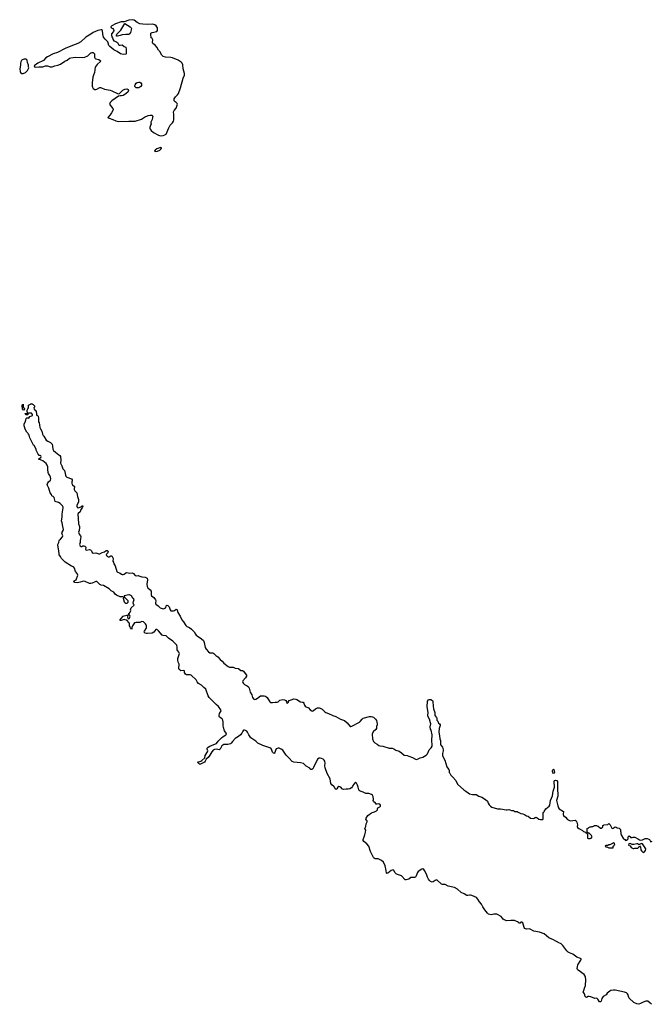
# Model space of a CAD drawing. Header units: inches. Extents: x 1793664 to 1898134, y 335751 to 468181.
# Tile 3 of 33: x 1818476 to 1832001, y 365885 to 386961. Entities that reach past the tile are written whole.
import ezdxf

# ---------------------------------------------------------------- set-up
doc = ezdxf.new("R2010")
doc.units = ezdxf.units.IN
doc.header["$MEASUREMENT"] = 0
for name, color, linetype in [('B8317', 7, 'Continuous'), ('B8318', 7, 'Continuous'), ('B8326', 7, 'Continuous'), ('B8327', 7, 'Continuous'), ('B8328', 7, 'Continuous'), ('B8336', 7, 'Continuous'), ('B8337', 7, 'Continuous')]:
    doc.layers.add(name, color=color, linetype=linetype)

msp = doc.modelspace()

# ---------------------------------------------------------------- linework, layer by layer
at = {"layer": 'B8317', "color": 6, "elevation": 200}
msp.add_lwpolyline([(1818570, 378606), (1818548, 378610), (1818538, 378630), (1818538, 378658), (1818529, 378670), (1818530, 378714), (1818542, 378718), (1818550, 378734), (1818554, 378730), (1818554, 378670), (1818570, 378654), (1818582, 378630)], close=True, dxfattribs=at)
msp.add_lwpolyline([(1820000, 374893), (1819991, 374891), (1819970, 374895), (1819876, 374936), (1819850, 374941), (1819823, 374937), (1819770, 374918), (1819714, 374910), (1819654, 374914), (1819640, 374920), (1819632, 374930), (1819645, 374950), (1819686, 374974), (1819720, 375070), (1819707, 375107), (1819674, 375150), (1819650, 375219), (1819630, 375249), (1819585, 375265), (1819450, 375347), (1819369, 375430), (1819349, 375470), (1819325, 375505), (1819318, 375530), (1819314, 375590), (1819292, 375710), (1819292, 375730), (1819316, 375770), (1819320, 375810), (1819329, 375830), (1819350, 375844), (1819391, 375890), (1819397, 375910), (1819382, 375970), (1819385, 375990), (1819407, 376030), (1819412, 376050), (1819399, 376110), (1819388, 376188), (1819374, 376234), (1819384, 376310), (1819383, 376370), (1819396, 376430), (1819406, 376510), (1819404, 376530), (1819393, 376553), (1819343, 376603), (1819310, 376623), (1819235, 376650), (1819212, 376732), (1819190, 376753), (1819166, 376766), (1819155, 376795), (1819130, 376835), (1819098, 376930), (1819069, 376990), (1819068, 377012), (1819076, 377050), (1819092, 377070), (1819135, 377105), (1819143, 377130), (1819136, 377170), (1819123, 377203), (1819090, 377247), (1819083, 377270), (1819076, 377330), (1819079, 377390), (1819066, 377426), (1819041, 377461), (1818975, 377515), (1818935, 377530), (1818910, 377545), (1818888, 377550), (1818890, 377572), (1818910, 377578), (1818928, 377590), (1818933, 377610), (1818930, 377626), (1818915, 377635), (1818890, 377635), (1818870, 377662), (1818829, 377750), (1818829, 377770), (1818783, 377843), (1818770, 377855), (1818690, 378010), (1818677, 378070), (1818668, 378088), (1818661, 378101), (1818630, 378130), (1818587, 378210), (1818587, 378227), (1818569, 378270), (1818569, 378310), (1818599, 378361), (1818615, 378425), (1818630, 378442), (1818650, 378442), (1818670, 378434), (1818686, 378450), (1818686, 378470), (1818736, 378484), (1818748, 378492), (1818749, 378510), (1818730, 378535), (1818690, 378542), (1818662, 378538), (1818653, 378527), (1818650, 378506), (1818610, 378506), (1818602, 378522), (1818590, 378526), (1818589, 378531), (1818590, 378534), (1818630, 378534), (1818642, 378538), (1818646, 378550), (1818636, 378576), (1818636, 378604), (1818648, 378630), (1818668, 378650), (1818666, 378710), (1818722, 378738), (1818726, 378750), (1818732, 378752), (1818738, 378738), (1818764, 378724), (1818790, 378694), (1818791, 378669), (1818782, 378650), (1818784, 378624), (1818810, 378594), (1818832, 378590), (1818834, 378510), (1818838, 378498), (1818850, 378494), (1818870, 378472), (1818881, 378430), (1818876, 378410), (1818878, 378350), (1818891, 378331), (1818902, 378290), (1818911, 378230), (1818922, 378202), (1818953, 378150), (1818964, 378090), (1818978, 378058), (1818990, 378047), (1819042, 377962), (1819077, 377937), (1819137, 377910), (1819170, 377876), (1819181, 377830), (1819188, 377770), (1819201, 377741), (1819242, 377702), (1819316, 377650), (1819338, 377630), (1819351, 377611), (1819359, 377530), (1819350, 377470), (1819354, 377454), (1819378, 377410), (1819400, 377350), (1819433, 377310), (1819453, 377250), (1819455, 377210), (1819461, 377190), (1819487, 377167), (1819583, 377130), (1819602, 377110), (1819603, 377090), (1819594, 377066), (1819592, 377030), (1819604, 377004), (1819648, 376970), (1819652, 376950), (1819645, 376930), (1819645, 376905), (1819658, 376878), (1819700, 376830), (1819716, 376756), (1819737, 376690), (1819733, 376630), (1819703, 376570), (1819698, 376550), (1819704, 376530), (1819710, 376522), (1819730, 376512), (1819771, 376529), (1819797, 376543), (1819810, 376557), (1819830, 376554), (1819831, 376550), (1819814, 376510), (1819786, 376474), (1819770, 376430), (1819728, 376392), (1819718, 376370), (1819731, 376290), (1819733, 376170), (1819757, 376110), (1819760, 376090), (1819751, 376030), (1819739, 375990), (1819740, 375970), (1819749, 375949), (1819780, 375910), (1819784, 375890), (1819780, 375850), (1819768, 375812), (1819769, 375770), (1819760, 375730), (1819764, 375710), (1819770, 375701), (1819790, 375686), (1819810, 375687), (1819830, 375696), (1819850, 375697), (1819871, 375691), (1819889, 375670), (1819893, 375653), (1819888, 375628), (1819891, 375611), (1819910, 375607), (1819970, 375620), (1819990, 375616), (1820000, 375607)], dxfattribs=at)
at = {"layer": 'B8318', "color": 6, "elevation": 300}
msp.add_lwpolyline([(1820000, 386654), (1819890, 386585), (1819785, 386490), (1819724, 386450), (1819610, 386410), (1819450, 386345), (1819283, 386257), (1819190, 386227), (1819074, 386166), (1819037, 386143), (1818986, 386090), (1818866, 386033), (1818786, 385970), (1818791, 385951), (1818807, 385947), (1818886, 385954), (1818970, 385953), (1819030, 385973), (1819050, 385973), (1819070, 385970), (1819130, 385949), (1819170, 385949), (1819230, 385975), (1819290, 385989), (1819350, 386009), (1819444, 386076), (1819490, 386095), (1819546, 386134), (1819570, 386143), (1819670, 386158), (1819830, 386153), (1819870, 386158), (1819936, 386190), (1819990, 386242), (1820000, 386248)], dxfattribs=at)
msp.add_lwpolyline([(1818570, 386115), (1818530, 386102), (1818514, 386086), (1818500, 386060), (1818491, 386030), (1818494, 385986), (1818476, 385910), (1818483, 385850), (1818491, 385831), (1818522, 385810), (1818550, 385807), (1818599, 385830), (1818641, 385870), (1818654, 385890), (1818669, 385930), (1818664, 385950), (1818665, 385990), (1818644, 386044), (1818637, 386090), (1818630, 386102), (1818610, 386114)], close=True, dxfattribs=at)
at = {"layer": 'B8326', "color": 6, "elevation": 200}
for points in [[(1830000, 367215), (1829954, 367234), (1829910, 367264), (1829810, 367311), (1829710, 367392), (1829610, 367426), (1829488, 367448), (1829410, 367494), (1829390, 367499), (1829330, 367492), (1829310, 367498), (1829291, 367511), (1829282, 367530), (1829252, 367630), (1829230, 367646), (1829210, 367641), (1829190, 367625), (1829170, 367625), (1829158, 367638), (1829133, 367653), (1829070, 367677), (1828990, 367681), (1828910, 367673), (1828850, 367695), (1828830, 367707), (1828783, 367763), (1828708, 367810), (1828690, 367816), (1828630, 367816), (1828570, 367803), (1828545, 367805), (1828516, 367816), (1828494, 367834), (1828437, 367910), (1828394, 367974), (1828364, 368030), (1828320, 368080), (1828290, 368138), (1828257, 368170), (1828156, 368216), (1828130, 368223), (1828110, 368223), (1828070, 368212), (1828050, 368216), (1827994, 368250), (1827930, 368280), (1827850, 368350), (1827790, 368382), (1827754, 368394), (1827650, 368415), (1827590, 368449), (1827532, 368452), (1827510, 368459), (1827410, 368547), (1827390, 368545), (1827370, 368535), (1827330, 368505), (1827310, 368501), (1827272, 368512), (1827250, 368534), (1827230, 368564), (1827208, 368608), (1827188, 368670), (1827147, 368747), (1827130, 368772), (1827110, 368782), (1827084, 368776), (1827010, 368729), (1826996, 368704), (1826968, 368632), (1826950, 368609), (1826930, 368601), (1826870, 368601), (1826850, 368597), (1826810, 368566), (1826750, 368550), (1826730, 368553), (1826650, 368634), (1826612, 368652), (1826563, 368663), (1826538, 368678), (1826517, 368697), (1826489, 368749), (1826470, 368764), (1826430, 368746), (1826356, 368690), (1826347, 368687), (1826330, 368690), (1826323, 368750), (1826299, 368850), (1826266, 368926), (1826223, 368963), (1826150, 368999), (1826090, 369001), (1826069, 369010), (1826054, 369030), (1825990, 369154), (1825950, 369270), (1825910, 369318), (1825844, 369370), (1825833, 369390), (1825833, 369410), (1825849, 369470), (1825869, 369511), (1825884, 369570), (1825885, 369610), (1825869, 369650), (1825886, 369694), (1825893, 369750), (1825919, 369790), (1825919, 369810), (1825899, 369830), (1825889, 369849), (1825893, 369870), (1825930, 369926), (1826010, 369987), (1826048, 370000)], [(1829153, 370000), (1829210, 369971), (1829250, 369963), (1829285, 369950), (1829330, 369923), (1829362, 369910), (1829411, 369871), (1829470, 369866), (1829490, 369871), (1829530, 369891), (1829560, 369880), (1829591, 369851), (1829630, 369838), (1829676, 369844), (1829688, 369852), (1829689, 369910), (1829682, 369950), (1829688, 369990), (1829698, 370000)]]:
    msp.add_lwpolyline(points, dxfattribs=at)
at = {"layer": 'B8327', "color": 6, "elevation": 200}
for points in [[(1820000, 375607), (1820014, 375594), (1820030, 375557), (1820050, 375543), (1820110, 375548), (1820170, 375529), (1820190, 375529), (1820244, 375556), (1820292, 375568), (1820330, 375596), (1820350, 375601), (1820370, 375570), (1820363, 375550), (1820325, 375515), (1820332, 375490), (1820355, 375470), (1820370, 375463), (1820390, 375462), (1820430, 375486), (1820450, 375487), (1820475, 375430), (1820474, 375374), (1820486, 375346), (1820492, 375310), (1820519, 375270), (1820556, 375150), (1820570, 375133), (1820630, 375113), (1820653, 375090), (1820670, 375083), (1820690, 375083), (1820710, 375090), (1820750, 375120), (1820770, 375129), (1820830, 375115), (1820890, 375118), (1820910, 375109), (1820950, 375062), (1820970, 375055), (1821010, 375061), (1821030, 375059), (1821090, 375036), (1821165, 375025), (1821205, 375010), (1821214, 374974), (1821202, 374878), (1821207, 374830), (1821221, 374801), (1821270, 374758), (1821288, 374730), (1821293, 374710), (1821290, 374650), (1821300, 374630), (1821351, 374591), (1821383, 374543), (1821389, 374529), (1821387, 374470), (1821392, 374450), (1821438, 374418), (1821485, 374370), (1821550, 374351), (1821606, 374370), (1821610, 374414), (1821630, 374432), (1821650, 374422), (1821676, 374390), (1821695, 374330), (1821710, 374308), (1821770, 374305), (1821790, 374312), (1821830, 374340), (1821838, 374338), (1821847, 374330), (1821853, 374290), (1821861, 374270), (1821916, 374196), (1821950, 374112), (1821985, 374070), (1822035, 373995), (1822055, 373975), (1822110, 373950), (1822156, 373916), (1822215, 373855), (1822239, 373810), (1822254, 373790), (1822277, 373770), (1822370, 373710), (1822410, 373670), (1822428, 373630), (1822450, 373524), (1822470, 373485), (1822516, 373430), (1822550, 373410), (1822610, 373405), (1822630, 373396), (1822678, 373350), (1822720, 373320), (1822770, 373266), (1822815, 373230), (1822849, 373189), (1822937, 373117), (1822970, 373105), (1823050, 373101), (1823090, 373077), (1823153, 373073), (1823167, 373067), (1823210, 373031), (1823250, 373027), (1823270, 373015), (1823303, 372963), (1823332, 372930), (1823332, 372910), (1823311, 372870), (1823257, 372810), (1823248, 372790), (1823251, 372770), (1823267, 372750), (1823290, 372733), (1823350, 372705), (1823379, 372679), (1823393, 372653), (1823413, 372570), (1823446, 372510), (1823464, 372450), (1823490, 372420), (1823510, 372412), (1823530, 372414), (1823570, 372438), (1823630, 372485), (1823650, 372489), (1823710, 372485), (1823738, 372478), (1823773, 372453), (1823800, 372420), (1823830, 372357), (1823850, 372345), (1823890, 372344), (1823950, 372356), (1823990, 372353), (1824010, 372363), (1824050, 372396), (1824110, 372408), (1824144, 372404), (1824178, 372390), (1824188, 372368), (1824190, 372342), (1824210, 372331), (1824229, 372350), (1824234, 372370), (1824249, 372390), (1824290, 372399), (1824350, 372423), (1824390, 372419), (1824412, 372410), (1824490, 372357), (1824530, 372356), (1824549, 372349), (1824560, 372330), (1824572, 372290), (1824587, 372267), (1824610, 372252), (1824663, 372230), (1824697, 372190), (1824730, 372165), (1824750, 372163), (1824770, 372172), (1824810, 372210), (1824850, 372229), (1824889, 372229), (1824910, 372223), (1824950, 372200), (1825007, 372147), (1825032, 372132), (1825090, 372110), (1825184, 372064), (1825246, 372046), (1825346, 371990), (1825408, 371970), (1825430, 371958), (1825486, 371910), (1825550, 371835), (1825570, 371830), (1825590, 371836), (1825752, 371928), (1825770, 371941), (1825810, 371990), (1825830, 372007), (1825970, 372043), (1826005, 372045), (1826030, 372039), (1826051, 372030), (1826098, 371990), (1826117, 371957), (1826130, 371890), (1826130, 371870), (1826118, 371830), (1826116, 371790), (1826105, 371770), (1826045, 371715), (1826022, 371670), (1826028, 371568), (1826054, 371514), (1826083, 371483), (1826134, 371454), (1826170, 371425), (1826190, 371416), (1826250, 371414), (1826390, 371370), (1826450, 371365), (1826490, 371354), (1826530, 371327), (1826601, 371301), (1826650, 371271), (1826710, 371221), (1826770, 371211), (1826810, 371197), (1826890, 371167), (1826950, 371131), (1826970, 371128), (1827010, 371139), (1827050, 371159), (1827110, 371176), (1827179, 371221), (1827206, 371250), (1827245, 371330), (1827290, 371378), (1827307, 371413), (1827309, 371431), (1827303, 371530), (1827311, 371651), (1827289, 371750), (1827276, 371776), (1827267, 371827), (1827277, 371890), (1827275, 371910), (1827249, 371990), (1827219, 372050), (1827215, 372070), (1827222, 372130), (1827204, 372256), (1827210, 372371), (1827230, 372402), (1827244, 372410), (1827282, 372410), (1827316, 372390), (1827326, 372370), (1827327, 372270), (1827339, 372210), (1827364, 372130), (1827367, 372110), (1827366, 372070), (1827404, 372024), (1827409, 372010), (1827408, 371970), (1827427, 371947), (1827446, 371906), (1827469, 371889), (1827483, 371870), (1827483, 371850), (1827458, 371790), (1827448, 371710), (1827469, 371630), (1827473, 371570), (1827485, 371530), (1827486, 371446), (1827491, 371431), (1827528, 371388), (1827547, 371330), (1827547, 371310), (1827528, 371252), (1827530, 371210), (1827536, 371190), (1827579, 371110), (1827624, 370970), (1827634, 370950), (1827667, 370910), (1827674, 370890), (1827674, 370850), (1827684, 370830), (1827711, 370790), (1827750, 370750), (1827813, 370673), (1827850, 370596), (1827990, 370475), (1828030, 370451), (1828076, 370410), (1828110, 370391), (1828170, 370374), (1828230, 370377), (1828253, 370373), (1828310, 370343), (1828370, 370318), (1828450, 370271), (1828495, 370230), (1828511, 370191), (1828530, 370158), (1828558, 370130), (1828588, 370108), (1828710, 370066), (1828770, 370066), (1828890, 370045), (1828915, 370045), (1828950, 370056), (1828974, 370050), (1829010, 370032), (1829050, 370034), (1829073, 370013), (1829130, 370012), (1829153, 370000)], [(1826048, 370000), (1826050, 370001), (1826076, 370004), (1826117, 370023), (1826138, 370050), (1826138, 370070), (1826146, 370090), (1826189, 370111), (1826198, 370122), (1826202, 370130), (1826199, 370150), (1826190, 370168), (1826170, 370179), (1826130, 370168), (1826110, 370168), (1826093, 370193), (1826049, 370229), (1826048, 370250), (1826055, 370270), (1826045, 370330), (1826030, 370364), (1826010, 370379), (1825950, 370401), (1825890, 370398), (1825830, 370429), (1825769, 370449), (1825743, 370463), (1825735, 370475), (1825725, 370530), (1825710, 370578), (1825690, 370618), (1825670, 370638), (1825630, 370598), (1825611, 370569), (1825606, 370550), (1825581, 370519), (1825543, 370497), (1825510, 370489), (1825470, 370493), (1825410, 370484), (1825388, 370490), (1825378, 370498), (1825355, 370530), (1825310, 370545), (1825290, 370535), (1825270, 370495), (1825262, 370490), (1825250, 370485), (1825230, 370499), (1825218, 370530), (1825202, 370550), (1825160, 370580), (1825137, 370610), (1825123, 370710), (1825063, 370823), (1825016, 370950), (1825011, 370990), (1825020, 371050), (1825012, 371090), (1824997, 371110), (1824973, 371130), (1824941, 371150), (1824910, 371156), (1824890, 371153), (1824856, 371130), (1824770, 370955), (1824750, 370927), (1824730, 370912), (1824710, 370909), (1824690, 370941), (1824610, 370981), (1824550, 371037), (1824490, 371052), (1824350, 371068), (1824310, 371086), (1824250, 371157), (1824210, 371190), (1824181, 371221), (1824110, 371322), (1824074, 371350), (1824030, 371366), (1824010, 371367), (1823970, 371352), (1823936, 371264), (1823930, 371257), (1823910, 371259), (1823890, 371284), (1823871, 371350), (1823856, 371370), (1823686, 371426), (1823574, 371474), (1823530, 371515), (1823423, 371590), (1823384, 371650), (1823356, 371710), (1823340, 371730), (1823310, 371749), (1823290, 371754), (1823269, 371750), (1823253, 371730), (1823232, 371688), (1823205, 371655), (1823163, 371617), (1823088, 371572), (1823032, 371510), (1823006, 371474), (1822990, 371460), (1822930, 371449), (1822850, 371447), (1822826, 371434), (1822805, 371415), (1822789, 371390), (1822771, 371349), (1822750, 371335), (1822688, 371348), (1822650, 371339), (1822617, 371323), (1822589, 371291), (1822550, 371215), (1822510, 371165), (1822468, 371132), (1822448, 371090), (1822433, 371070), (1822377, 371043), (1822350, 371024), (1822330, 371024), (1822284, 371070), (1822353, 371087), (1822378, 371102), (1822438, 371162), (1822451, 371210), (1822499, 371290), (1822503, 371310), (1822491, 371350), (1822493, 371370), (1822515, 371390), (1822550, 371410), (1822630, 371448), (1822690, 371465), (1822723, 371517), (1822796, 371590), (1822830, 371618), (1822890, 371650), (1822903, 371670), (1822900, 371690), (1822862, 371742), (1822841, 371810), (1822834, 371850), (1822835, 371930), (1822828, 371968), (1822810, 371995), (1822758, 372030), (1822748, 372050), (1822747, 372070), (1822755, 372110), (1822788, 372170), (1822783, 372190), (1822730, 372260), (1822682, 372302), (1822600, 372390), (1822531, 372451), (1822509, 372489), (1822460, 372630), (1822422, 372670), (1822370, 372713), (1822306, 372750), (1822273, 372790), (1822254, 372830), (1822150, 372927), (1822130, 372938), (1822050, 372935), (1822029, 372950), (1822008, 372990), (1822002, 373022), (1821987, 373027), (1821930, 373026), (1821910, 373036), (1821893, 373053), (1821887, 373070), (1821888, 373168), (1821872, 373210), (1821864, 373250), (1821866, 373290), (1821893, 373370), (1821895, 373395), (1821884, 373424), (1821861, 373450), (1821850, 373470), (1821847, 373530), (1821838, 373570), (1821756, 373656), (1821666, 373726), (1821630, 373761), (1821610, 373770), (1821550, 373777), (1821528, 373788), (1821450, 373878), (1821430, 373898), (1821410, 373909), (1821390, 373908), (1821351, 373850), (1821314, 373830), (1821210, 373821), (1821190, 373821), (1821162, 373830), (1821144, 373850), (1821145, 373855), (1821149, 373871), (1821184, 373930), (1821189, 373950), (1821189, 373990), (1821184, 374010), (1821169, 374030), (1821128, 374070), (1821090, 374076), (1821050, 374057), (1820970, 374060), (1820936, 374050), (1820917, 374030), (1820891, 373990), (1820876, 373950), (1820878, 373930), (1820870, 373906), (1820863, 373923), (1820850, 373938), (1820843, 373963), (1820830, 373989), (1820824, 374030), (1820817, 374050), (1820767, 374107), (1820737, 374117), (1820710, 374120), (1820650, 374104), (1820630, 374104), (1820622, 374110), (1820690, 374191), (1820710, 374199), (1820772, 374212), (1820794, 374214), (1820788, 374172), (1820790, 374146), (1820810, 374137), (1820831, 374150), (1820841, 374190), (1820838, 374210), (1820835, 374215), (1820806, 374226), (1820806, 374230), (1820818, 374250), (1820843, 374277), (1820849, 374290), (1820854, 374306), (1820849, 374330), (1820864, 374370), (1820928, 374430), (1820918, 374438), (1820909, 374469), (1820913, 374507), (1820927, 374550), (1820914, 374570), (1820901, 374581), (1820870, 374631), (1820830, 374649), (1820811, 374649), (1820714, 374630), (1820718, 374598), (1820730, 374594), (1820792, 374530), (1820790, 374486), (1820770, 374468), (1820750, 374468), (1820730, 374478), (1820722, 374490), (1820698, 374570), (1820706, 374590), (1820702, 374602), (1820688, 374608), (1820654, 374606), (1820630, 374609), (1820546, 374646), (1820523, 374663), (1820490, 374704), (1820438, 374738), (1820390, 374778), (1820270, 374848), (1820219, 374859), (1820194, 374870), (1820144, 374924), (1820130, 374932), (1820110, 374936), (1820090, 374930), (1820030, 374898), (1820000, 374893)], [(1829698, 370000), (1829710, 370012), (1829744, 370070), (1829814, 370130), (1829825, 370150), (1829843, 370250), (1829882, 370350), (1829898, 370450), (1829930, 370530), (1829922, 370658), (1829930, 370674), (1829950, 370685), (1829975, 370675), (1829991, 370651), (1829995, 370630), (1829989, 370469), (1829997, 370390), (1829997, 370343), (1829974, 370250), (1830000, 370137)]]:
    msp.add_lwpolyline(points, dxfattribs=at)
msp.add_lwpolyline([(1829910, 370825), (1829890, 370844), (1829882, 370870), (1829882, 370890), (1829890, 370906), (1829910, 370917), (1829916, 370910), (1829930, 370850), (1829921, 370830)], close=True, dxfattribs=at)
at = {"layer": 'B8328', "color": 6, "elevation": 300}
msp.add_lwpolyline([(1820000, 386248), (1820010, 386253), (1820030, 386259), (1820050, 386257), (1820066, 386246), (1820076, 386230), (1820081, 386160), (1820091, 386131), (1820110, 386121), (1820172, 386110), (1820202, 386090), (1820212, 386070), (1820135, 386005), (1820094, 385946), (1820081, 385830), (1820060, 385770), (1820040, 385730), (1820026, 385610), (1820030, 385538), (1820037, 385517), (1820053, 385490), (1820087, 385467), (1820110, 385466), (1820130, 385473), (1820190, 385508), (1820210, 385510), (1820230, 385505), (1820290, 385477), (1820410, 385452), (1820450, 385439), (1820570, 385379), (1820590, 385375), (1820616, 385384), (1820687, 385450), (1820730, 385475), (1820770, 385482), (1820796, 385470), (1820807, 385450), (1820802, 385430), (1820791, 385410), (1820730, 385360), (1820690, 385340), (1820653, 385333), (1820626, 385334), (1820590, 385321), (1820450, 385224), (1820417, 385190), (1820403, 385170), (1820399, 385150), (1820411, 385130), (1820464, 385070), (1820476, 385050), (1820475, 385030), (1820445, 384970), (1820410, 384921), (1820365, 384870), (1820370, 384862), (1820392, 384850), (1820470, 384825), (1820534, 384794), (1820583, 384783), (1820811, 384789), (1820910, 384786), (1820950, 384790), (1821086, 384834), (1821150, 384877), (1821229, 384910), (1821270, 384919), (1821310, 384915), (1821324, 384890), (1821322, 384870), (1821312, 384828), (1821286, 384770), (1821285, 384750), (1821291, 384730), (1821263, 384657), (1821264, 384630), (1821270, 384618), (1821289, 384589), (1821343, 384543), (1821446, 384486), (1821490, 384475), (1821550, 384485), (1821584, 384496), (1821610, 384511), (1821671, 384649), (1821699, 384701), (1821710, 384717), (1821750, 384751), (1821771, 384790), (1821776, 384816), (1821779, 384930), (1821772, 384990), (1821784, 385016), (1821827, 385070), (1821849, 385130), (1821852, 385150), (1821845, 385170), (1821830, 385189), (1821804, 385204), (1821783, 385223), (1821787, 385270), (1821809, 385310), (1821853, 385350), (1821876, 385384), (1821918, 385502), (1821976, 385710), (1822004, 385770), (1822008, 385810), (1821979, 385910), (1821973, 385993), (1821954, 386030), (1821934, 386050), (1821870, 386091), (1821750, 386142), (1821710, 386151), (1821597, 386157), (1821552, 386172), (1821523, 386203), (1821477, 386277), (1821449, 386309), (1821415, 386375), (1821377, 386417), (1821326, 386450), (1821320, 386470), (1821325, 386530), (1821322, 386542), (1821310, 386559), (1821289, 386571), (1821284, 386644), (1821287, 386670), (1821310, 386685), (1821410, 386706), (1821429, 386730), (1821426, 386790), (1821396, 386830), (1821370, 386854), (1821330, 386862), (1821210, 386856), (1821110, 386864), (1821050, 386873), (1820990, 386901), (1820930, 386948), (1820890, 386961), (1820815, 386950), (1820710, 386913), (1820650, 386916), (1820531, 386869), (1820452, 386828), (1820431, 386810), (1820437, 386790), (1820471, 386771), (1820488, 386748), (1820490, 386730), (1820483, 386710), (1820445, 386655), (1820439, 386630), (1820450, 386593), (1820465, 386570), (1820479, 386530), (1820493, 386510), (1820550, 386489), (1820570, 386470), (1820593, 386433), (1820610, 386414), (1820630, 386413), (1820670, 386421), (1820710, 386390), (1820750, 386374), (1820758, 386330), (1820753, 386253), (1820756, 386230), (1820750, 386222), (1820690, 386213), (1820633, 386230), (1820563, 386283), (1820490, 386314), (1820406, 386386), (1820387, 386410), (1820362, 386490), (1820303, 386543), (1820273, 386590), (1820253, 386650), (1820251, 386731), (1820230, 386745), (1820224, 386744), (1820150, 386726), (1820053, 386687), (1820000, 386654)], dxfattribs=at)
for points in [[(1820810, 386641), (1820750, 386642), (1820670, 386637), (1820630, 386623), (1820570, 386610), (1820549, 386610), (1820547, 386630), (1820558, 386650), (1820641, 386739), (1820730, 386878), (1820845, 386805), (1820860, 386790), (1820867, 386770), (1820849, 386690), (1820830, 386656)], [(1820990, 385499), (1820965, 385505), (1820953, 385513), (1820942, 385530), (1820941, 385550), (1820946, 385570), (1820970, 385602), (1820990, 385616), (1821030, 385624), (1821050, 385622), (1821071, 385610), (1821083, 385590), (1821086, 385570), (1821082, 385550), (1821070, 385530), (1821030, 385505)], [(1821490, 384222), (1821410, 384195), (1821376, 384170), (1821366, 384150), (1821370, 384145), (1821390, 384139), (1821430, 384148), (1821475, 384170), (1821502, 384190), (1821515, 384210), (1821510, 384218)]]:
    msp.add_lwpolyline(points, close=True, dxfattribs=at)
at = {"layer": 'B8336', "color": 6, "elevation": 200}
for points in [[(1830119, 370000), (1830111, 369969), (1830111, 369950), (1830119, 369930), (1830167, 369890), (1830210, 369844), (1830250, 369819), (1830270, 369815), (1830370, 369827), (1830393, 369813), (1830407, 369787), (1830421, 369730), (1830411, 369690), (1830418, 369670), (1830450, 369645), (1830475, 369635), (1830525, 369605), (1830550, 369582), (1830570, 369574), (1830593, 369573), (1830598, 369558), (1830614, 369554), (1830618, 369538), (1830634, 369534), (1830633, 369453), (1830638, 369438), (1830653, 369433), (1830690, 369432), (1830715, 369445), (1830738, 369470), (1830720, 369500), (1830670, 369546), (1830646, 369546), (1830642, 369562), (1830626, 369566), (1830626, 369650), (1830647, 369653), (1830666, 369670), (1830690, 369682), (1830716, 369684), (1830728, 369692), (1830747, 369693), (1830776, 369704), (1830788, 369712), (1830810, 369714), (1830830, 369714), (1830844, 369704), (1830860, 369700), (1830910, 369654), (1830930, 369654), (1830947, 369673), (1830962, 369678), (1830966, 369710), (1830982, 369718), (1830986, 369730), (1831070, 369734), (1831090, 369754), (1831122, 369730), (1831142, 369682), (1831158, 369658), (1831170, 369651), (1831190, 369652), (1831208, 369670), (1831230, 369681), (1831250, 369678), (1831270, 369666), (1831315, 369655), (1831337, 369637), (1831342, 369630), (1831342, 369590), (1831352, 369570), (1831352, 369530), (1831358, 369510), (1831405, 369425), (1831434, 369410), (1831450, 369394), (1831482, 369398), (1831486, 369410), (1831506, 369430), (1831506, 369470), (1831530, 369494), (1831554, 369470), (1831558, 369458), (1831590, 369454), (1831610, 369462), (1831650, 369462), (1831730, 369421), (1831747, 369407), (1831770, 369401), (1831810, 369406), (1831870, 369435), (1831910, 369436), (1831950, 369422), (1831962, 369410), (1831982, 369370), (1831990, 369365), (1832023, 369377)], [(1832005, 365885), (1831970, 365920), (1831930, 365950), (1831910, 365955), (1831886, 365954), (1831830, 365933), (1831770, 365900), (1831731, 365891), (1831690, 365897), (1831630, 365925), (1831530, 366020), (1831515, 366050), (1831504, 366090), (1831490, 366111), (1831470, 366131), (1831430, 366148), (1831230, 366188), (1831190, 366190), (1831136, 366183), (1831111, 366169), (1831058, 366122), (1831032, 366088), (1830968, 366050), (1830942, 366010), (1830924, 365950), (1830910, 365936), (1830890, 365941), (1830857, 365997), (1830834, 366014), (1830790, 366013), (1830706, 366046), (1830672, 366052), (1830648, 366052), (1830610, 366030), (1830596, 366036), (1830583, 366050), (1830579, 366090), (1830571, 366111), (1830544, 366150), (1830557, 366183), (1830569, 366230), (1830592, 366288), (1830600, 366410), (1830593, 366470), (1830585, 366490), (1830561, 366521), (1830434, 366614), (1830422, 366630), (1830417, 366650), (1830420, 366690), (1830430, 366727), (1830495, 366830), (1830499, 366850), (1830497, 366857), (1830488, 366868), (1830410, 366896), (1830318, 366958), (1830248, 366988), (1830223, 367003), (1830192, 367032), (1830110, 367143), (1830070, 367178), (1830010, 367211), (1830000, 367215)]]:
    msp.add_lwpolyline(points, dxfattribs=at)
for points in [[(1831190, 369346), (1831173, 369327), (1831110, 369298), (1831090, 369298), (1831070, 369286), (1831030, 369286), (1831014, 369270), (1831030, 369254), (1831050, 369254), (1831090, 369234), (1831170, 369234), (1831182, 369238), (1831186, 369270), (1831202, 369278), (1831207, 369293), (1831218, 369302), (1831210, 369326)], [(1831790, 369328), (1831750, 369306), (1831730, 369309), (1831710, 369322), (1831690, 369321), (1831630, 369304), (1831588, 369308), (1831550, 369326), (1831518, 369322), (1831514, 369290), (1831550, 369274), (1831570, 369242), (1831610, 369222), (1831630, 369222), (1831649, 369231), (1831667, 369227), (1831710, 369231), (1831734, 369250), (1831750, 369274), (1831767, 369247), (1831777, 369190), (1831789, 369169), (1831810, 369146), (1831830, 369135), (1831850, 369144), (1831879, 369181), (1831883, 369210), (1831859, 369259), (1831810, 369318)]]:
    msp.add_lwpolyline(points, close=True, dxfattribs=at)
at = {"layer": 'B8337', "color": 6, "elevation": 200}
msp.add_lwpolyline([(1830000, 370137), (1830011, 370091), (1830028, 370068), (1830122, 370010), (1830119, 370000)], dxfattribs=at)

doc.saveas('drawing.dxf')
